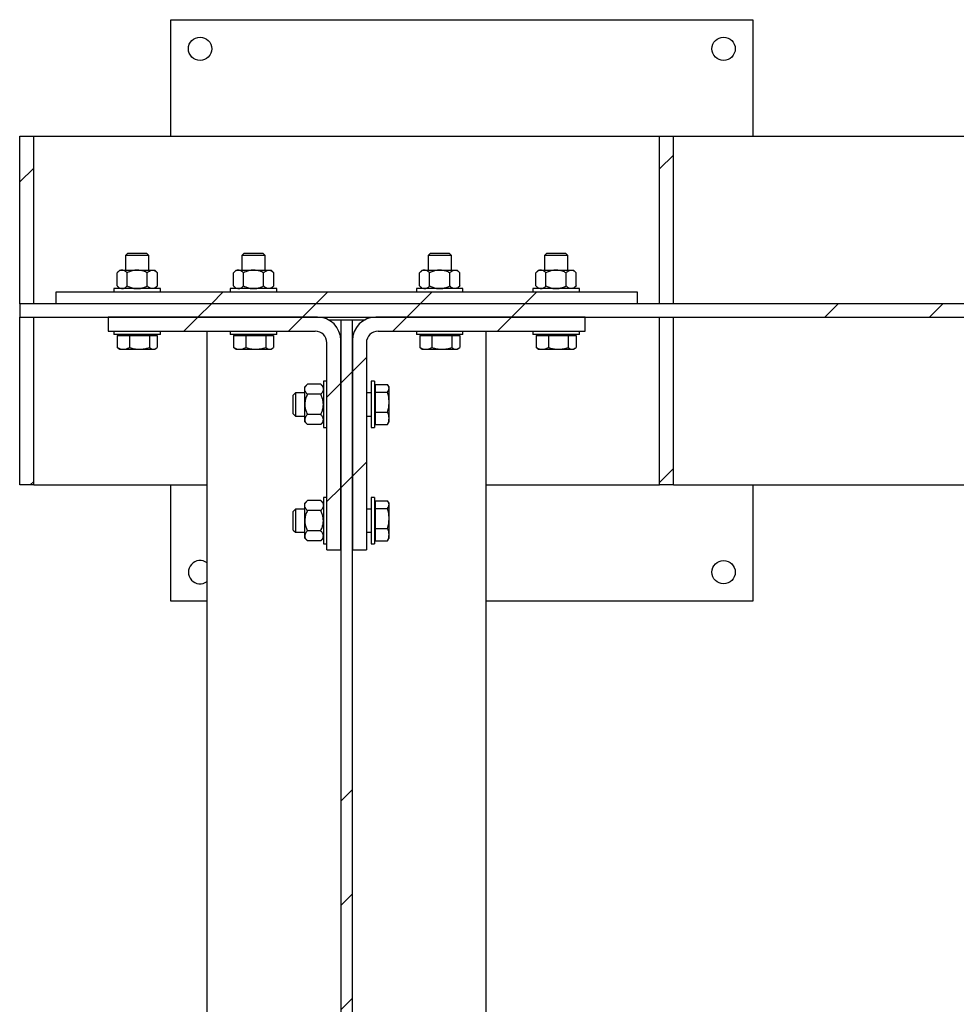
# Model space of a CAD drawing. Header units: millimetres. Extents: x 0 to 841, y 0 to 594.
# Tile 10 of 95: x 104 to 145, y 406 to 448. Entities that reach past the tile are written whole.
import ezdxf

# ---------------------------------------------------------------- set-up
doc = ezdxf.new("R2010")
doc.units = ezdxf.units.MM
doc.layers.add('COTES', color=1, linetype='Continuous')
doc.layers.add('TRAIT-FINS', color=9, linetype='Continuous')
doc.layers.add('TRAIT-FORT', color=4, linetype='Continuous', lineweight=25)
doc.styles.add('SLDTEXTSTYLE0', font='TXT', dxfattribs={"width": 0.75})
doc.dimstyles.new('SLDDIMSTYLE0', dxfattribs={"dimtxt": 3, "dimasz": 2, "dimexe": 0, "dimexo": 0.0625, "dimgap": 0.75, "dimtad": 1, "dimdec": 0, "dimlfac": 20, "dimrnd": 1e-09, "dimzin": 12, "dimdsep": 46, "dimtxsty": 'SLDTEXTSTYLE0', "dimsah": 1, "dimcen": 0.09, "dimadec": 0, "dimazin": 3, "dimtfac": 1, "dimtdec": 0, "dimtofl": 0, "dimtmove": 0, "dimatfit": 3, "dimfxl": 1, "dimfrac": 2, "dimtolj": 1, "dimtzin": 12, "dimarcsym": 0})
doc.dimstyles.new('SLDDIMSTYLE4', dxfattribs={"dimtxt": 3, "dimasz": 2, "dimexe": 0, "dimexo": 0.0625, "dimgap": 0.75, "dimtad": 1, "dimdec": 0, "dimlfac": 20, "dimrnd": 1e-09, "dimzin": 12, "dimdsep": 46, "dimtxsty": 'SLDTEXTSTYLE0', "dimsah": 1, "dimcen": 0.09, "dimadec": 0, "dimazin": 3, "dimtfac": 1, "dimtdec": 0, "dimtmove": 0, "dimatfit": 0, "dimfxl": 1, "dimfrac": 2, "dimtolj": 1, "dimtzin": 12, "dimarcsym": 0})
pattern_1 = [(45, (0, 0), (-13.4704, 13.4704), []), (45, (4.49, 2e-323), (-13.4704, 13.4704), []), (45, (8.98, 4e-323), (-13.4704, 13.4704), []), (45, (13.47, 6e-323), (-13.4704, 13.4704), [])]

# ---------------------------------------------------------------- blocks, each defined once
blk = doc.blocks.new('_D_33')
at = {"layer": 'COTES', "color": 1, "transparency": 16777216}
for p, q in [((112.358, 386.11), (109.358, 386.11)), ((112.358, 386.11), (124.358, 386.11)), ((124.358, 386.11), (136.006, 386.11))]:
    blk.add_line(p, q, dxfattribs=at)
for points in [[(112.358, 386.11), (110.358, 386.61), (110.358, 385.61)], [(124.358, 386.11), (126.358, 385.61), (126.358, 386.61)]]:
    blk.add_solid(points, dxfattribs=at)
at = {"layer": 'COTES', "color": 1, "transparency": 16777216, "insert": (129.356, 389.977), "char_height": 3, "attachment_point": 1, "style": 'SLDTEXTSTYLE0'}
blk.add_mtext('240', dxfattribs=at)
blk = doc.blocks.new('_D_35')
at = {"layer": 'COTES', "color": 1, "transparency": 16777216}
blk.add_line((124.358, 365.576), (155.858, 365.576), dxfattribs=at)
for points in [[(124.358, 365.576), (126.358, 365.076), (126.358, 366.076)], [(155.858, 365.576), (153.858, 366.076), (153.858, 365.076)]]:
    blk.add_solid(points, dxfattribs=at)
at = {"layer": 'COTES', "color": 1, "transparency": 16777216, "insert": (136.783, 369.444), "char_height": 3, "attachment_point": 1, "style": 'SLDTEXTSTYLE0'}
blk.add_mtext('630', dxfattribs=at)

msp = doc.modelspace()

# ---------------------------------------------------------------- hatches: boundary and pattern name
at = {"layer": 'TRAIT-FINS'}
h = msp.add_hatch(dxfattribs=at)
h.set_pattern_fill('DIN 201 ACIER ET FONTE', color=9, style=0, pattern_type=2)
h.set_pattern_definition(pattern_1)
h.paths.add_polyline_path([(104.308, 435.833), (104.908, 435.833), (104.908, 443.045), (104.308, 443.045)], flags=0)
h = msp.add_hatch(dxfattribs=at)
h.set_pattern_fill('DIN 201 ACIER ET FONTE', color=9, style=0, pattern_type=2)
h.set_pattern_definition(pattern_1)
h.paths.add_polyline_path([(131.808, 435.833), (132.408, 435.833), (132.408, 443.045), (131.808, 443.045)], flags=0)
h = msp.add_hatch(dxfattribs=at)
h.set_pattern_fill('DIN 201 ACIER ET FONTE', color=9, style=0, pattern_type=2)
h.set_pattern_definition(pattern_1)
h.paths.add_polyline_path([(105.858, 435.833), (130.858, 435.833), (130.858, 436.333), (105.858, 436.333)], flags=0)
h = msp.add_hatch(dxfattribs=at)
h.set_pattern_fill('DIN 201 ACIER ET FONTE', color=9, style=0, pattern_type=2)
h.set_pattern_definition(pattern_1)
h.paths.add_polyline_path([(104.308, 435.258), (184.308, 435.258), (184.308, 435.833), (104.308, 435.833)], flags=0)
h = msp.add_hatch(dxfattribs=at)
h.set_pattern_fill('DIN 201 ACIER ET FONTE', color=9, style=0, pattern_type=2)
h.set_pattern_definition(pattern_1)
h.paths.add_polyline_path([(104.308, 428.045), (104.908, 428.045), (104.908, 435.258), (104.308, 435.258)], flags=0)
h = msp.add_hatch(dxfattribs=at)
h.set_pattern_fill('DIN 201 ACIER ET FONTE', color=9, style=0, pattern_type=2)
h.set_pattern_definition(pattern_1)
edge = h.paths.add_edge_path(flags=0)
edge.add_line((108.108, 434.658), (117.008, 434.658))
edge.add_arc((117.008, 434.158), 0.5, 0, 90, ccw=False)
edge.add_line((117.508, 434.158), (117.508, 425.258))
edge.add_line((117.508, 425.258), (118.108, 425.258))
edge.add_line((118.108, 425.258), (118.108, 434.258))
edge.add_arc((117.108, 434.258), 1, 0, 90)
edge.add_line((117.108, 435.258), (108.108, 435.258))
edge.add_line((108.108, 435.258), (108.108, 434.658))
h = msp.add_hatch(dxfattribs=at)
h.set_pattern_fill('DIN 201 ACIER ET FONTE', color=9, style=0, pattern_type=2)
h.set_pattern_definition(pattern_1)
h.paths.add_polyline_path([(118.608, 435.145), (118.108, 435.145), (118.108, 292.445), (118.608, 292.445)], flags=0)
h = msp.add_hatch(dxfattribs=at)
h.set_pattern_fill('DIN 201 ACIER ET FONTE', color=9, style=0, pattern_type=2)
h.set_pattern_definition(pattern_1)
edge = h.paths.add_edge_path(flags=0)
edge.add_line((119.208, 425.258), (119.208, 434.158))
edge.add_arc((119.708, 434.158), 0.5, 90, 180, ccw=False)
edge.add_line((119.708, 434.658), (128.608, 434.658))
edge.add_line((128.608, 434.658), (128.608, 435.258))
edge.add_line((128.608, 435.258), (119.608, 435.258))
edge.add_arc((119.608, 434.258), 1, 90, 180)
edge.add_line((118.608, 434.258), (118.608, 425.258))
edge.add_line((118.608, 425.258), (119.208, 425.258))
h = msp.add_hatch(dxfattribs=at)
h.set_pattern_fill('DIN 201 ACIER ET FONTE', color=9, style=0, pattern_type=2)
h.set_pattern_definition(pattern_1)
h.paths.add_polyline_path([(131.808, 428.045), (132.408, 428.045), (132.408, 435.258), (131.808, 435.258)], flags=0)

# ---------------------------------------------------------------- linework, layer by layer
at = {"layer": 'TRAIT-FORT', "color": 4, "linetype": 'Continuous', "lineweight": 25}
for p, q in [((110.808, 443.045), (110.808, 448.045)), ((110.808, 448.045), (135.808, 448.045)), ((135.808, 448.045), (135.808, 443.045)), ((104.308, 443.045), (104.908, 443.045)), ((104.308, 435.833), (104.308, 443.045)), ((104.908, 435.833), (104.908, 443.045)), ((104.908, 443.045), (131.808, 443.045)), ((131.808, 435.833), (131.808, 443.045)), ((131.808, 443.045), (132.408, 443.045)), ((132.408, 435.833), (132.408, 443.045)), ((132.408, 443.045), (184.308, 443.045)), ((108.958, 438.008), (108.858, 437.908)), ((108.858, 437.908), (108.858, 437.283)), ((109.858, 437.908), (108.858, 437.908)), ((108.958, 438.008), (109.758, 438.008)), ((109.858, 437.908), (109.758, 438.008)), ((109.858, 437.283), (109.858, 437.908)), ((113.958, 438.008), (113.858, 437.908)), ((113.858, 437.908), (113.858, 437.283)), ((114.858, 437.908), (113.858, 437.908)), ((113.958, 438.008), (114.758, 438.008)), ((114.858, 437.908), (114.758, 438.008)), ((114.858, 437.283), (114.858, 437.908)), ((121.958, 438.008), (121.858, 437.908)), ((121.858, 437.908), (121.858, 437.283)), ((122.858, 437.908), (121.858, 437.908)), ((121.958, 438.008), (122.758, 438.008)), ((122.858, 437.908), (122.758, 438.008)), ((122.858, 437.283), (122.858, 437.908)), ((126.958, 438.008), (126.858, 437.908)), ((126.858, 437.908), (126.858, 437.283)), ((127.858, 437.908), (126.858, 437.908)), ((126.958, 438.008), (127.758, 438.008)), ((127.858, 437.908), (127.758, 438.008)), ((127.858, 437.283), (127.858, 437.908)), ((108.608, 437.283), (108.492, 437.167)), ((108.608, 437.283), (108.708, 437.283)), ((108.708, 437.283), (109.358, 437.283)), ((109.358, 437.283), (110.007, 437.283)), ((110.007, 437.283), (110.108, 437.283)), ((110.224, 437.167), (110.108, 437.283)), ((113.608, 437.283), (113.492, 437.167)), ((113.608, 437.283), (113.708, 437.283)), ((113.708, 437.283), (114.358, 437.283)), ((114.358, 437.283), (115.007, 437.283)), ((115.007, 437.283), (115.108, 437.283)), ((115.224, 437.167), (115.108, 437.283)), ((121.608, 437.283), (121.492, 437.167)), ((121.608, 437.283), (121.708, 437.283)), ((121.708, 437.283), (122.358, 437.283)), ((122.358, 437.283), (123.007, 437.283)), ((123.007, 437.283), (123.108, 437.283)), ((123.224, 437.167), (123.108, 437.283)), ((126.608, 437.283), (126.492, 437.167)), ((126.608, 437.283), (126.708, 437.283)), ((126.708, 437.283), (127.358, 437.283)), ((127.358, 437.283), (128.007, 437.283)), ((128.007, 437.283), (128.108, 437.283)), ((128.224, 437.167), (128.108, 437.283)), ((108.492, 436.599), (108.492, 437.167)), ((108.925, 436.599), (108.925, 437.167)), ((109.791, 436.599), (109.791, 437.167)), ((110.224, 436.599), (110.224, 437.167)), ((113.492, 436.599), (113.492, 437.167)), ((113.925, 436.599), (113.925, 437.167)), ((114.791, 436.599), (114.791, 437.167)), ((115.224, 436.599), (115.224, 437.167)), ((121.492, 436.599), (121.492, 437.167)), ((121.925, 436.599), (121.925, 437.167)), ((122.791, 436.599), (122.791, 437.167)), ((123.224, 436.599), (123.224, 437.167)), ((126.492, 436.599), (126.492, 437.167)), ((126.925, 436.599), (126.925, 437.167)), ((127.791, 436.599), (127.791, 437.167)), ((128.224, 436.599), (128.224, 437.167)), ((108.358, 436.483), (108.358, 436.333)), ((110.358, 436.483), (108.358, 436.483)), ((108.492, 436.599), (108.608, 436.483)), ((110.108, 436.483), (110.224, 436.599)), ((110.358, 436.333), (110.358, 436.483)), ((113.358, 436.483), (113.358, 436.333)), ((115.358, 436.483), (113.358, 436.483)), ((113.492, 436.599), (113.608, 436.483)), ((115.108, 436.483), (115.224, 436.599)), ((115.358, 436.333), (115.358, 436.483)), ((121.358, 436.483), (121.358, 436.333)), ((123.358, 436.483), (121.358, 436.483)), ((121.492, 436.599), (121.608, 436.483)), ((123.108, 436.483), (123.224, 436.599)), ((123.358, 436.333), (123.358, 436.483)), ((126.358, 436.483), (126.358, 436.333)), ((128.358, 436.483), (126.358, 436.483)), ((126.492, 436.599), (126.608, 436.483)), ((128.108, 436.483), (128.224, 436.599)), ((128.358, 436.333), (128.358, 436.483)), ((130.858, 436.333), (105.858, 436.333)), ((105.858, 436.333), (105.858, 435.833)), ((130.858, 435.833), (130.858, 436.333)), ((104.908, 435.833), (104.308, 435.833)), ((104.308, 435.833), (104.308, 435.258)), ((184.308, 435.833), (104.308, 435.833)), ((130.858, 435.833), (105.858, 435.833)), ((132.408, 435.833), (131.808, 435.833)), ((104.308, 428.045), (104.308, 435.258)), ((104.308, 435.258), (104.908, 435.258)), ((104.308, 435.258), (184.308, 435.258)), ((104.908, 428.045), (104.908, 435.258)), ((108.108, 435.258), (108.108, 434.658)), ((117.108, 435.258), (108.108, 435.258)), ((117.569, 435.145), (118.108, 435.145)), ((118.108, 435.145), (118.608, 435.145)), ((118.108, 435.145), (118.108, 292.445)), ((118.608, 292.445), (118.608, 435.145)), ((118.608, 435.145), (119.147, 435.145)), ((128.608, 435.258), (119.608, 435.258)), ((128.608, 434.658), (128.608, 435.258)), ((131.808, 428.045), (131.808, 435.258)), ((131.808, 435.258), (132.408, 435.258)), ((132.408, 428.045), (132.408, 435.258)), ((108.108, 434.658), (117.008, 434.658)), ((108.358, 434.658), (108.358, 434.508)), ((110.358, 434.508), (108.358, 434.508)), ((108.499, 434.468), (108.499, 433.95)), ((108.499, 434.468), (109.026, 434.468)), ((108.665, 434.508), (108.665, 434.468)), ((109.026, 434.468), (109.026, 433.95)), ((109.026, 434.468), (109.885, 434.468)), ((109.885, 434.468), (109.885, 433.95)), ((109.885, 434.468), (110.216, 434.468)), ((110.05, 434.468), (110.05, 434.508)), ((110.216, 434.468), (110.216, 433.95)), ((110.358, 434.508), (110.358, 434.658)), ((112.358, 292.933), (112.358, 434.658)), ((113.358, 434.658), (113.358, 434.508)), ((115.358, 434.508), (113.358, 434.508)), ((113.499, 434.468), (113.499, 433.95)), ((113.499, 434.468), (114.026, 434.468)), ((113.665, 434.508), (113.665, 434.468)), ((114.026, 434.468), (114.026, 433.95)), ((114.026, 434.468), (114.885, 434.468)), ((114.885, 434.468), (114.885, 433.95)), ((114.885, 434.468), (115.216, 434.468)), ((115.05, 434.468), (115.05, 434.508)), ((115.216, 434.468), (115.216, 433.95)), ((115.358, 434.508), (115.358, 434.658)), ((119.708, 434.658), (128.608, 434.658)), ((121.358, 434.658), (121.358, 434.508)), ((123.358, 434.508), (121.358, 434.508)), ((121.499, 434.468), (121.499, 433.95)), ((121.499, 434.468), (122.026, 434.468)), ((121.665, 434.508), (121.665, 434.468)), ((122.026, 434.468), (122.026, 433.95)), ((122.026, 434.468), (122.885, 434.468)), ((122.885, 434.468), (122.885, 433.95)), ((122.885, 434.468), (123.216, 434.468)), ((123.05, 434.468), (123.05, 434.508)), ((123.216, 434.468), (123.216, 433.95)), ((123.358, 434.508), (123.358, 434.658)), ((124.358, 292.933), (124.358, 434.658)), ((126.358, 434.658), (126.358, 434.508)), ((128.358, 434.508), (126.358, 434.508)), ((126.499, 434.468), (126.499, 433.95)), ((126.499, 434.468), (127.026, 434.468)), ((126.665, 434.508), (126.665, 434.468)), ((127.026, 434.468), (127.026, 433.95)), ((127.026, 434.468), (127.885, 434.468)), ((127.885, 434.468), (127.885, 433.95)), ((127.885, 434.468), (128.216, 434.468)), ((128.05, 434.468), (128.05, 434.508)), ((128.216, 434.468), (128.216, 433.95)), ((128.358, 434.508), (128.358, 434.658)), ((108.547, 433.922), (108.499, 433.95)), ((108.546, 433.919), (108.608, 433.883)), ((108.608, 433.883), (108.763, 433.883)), ((108.763, 433.883), (109.455, 433.883)), ((109.455, 433.883), (110.051, 433.883)), ((110.051, 433.883), (110.108, 433.883)), ((110.108, 433.883), (110.17, 433.919)), ((113.547, 433.922), (113.499, 433.95)), ((113.546, 433.919), (113.608, 433.883)), ((113.608, 433.883), (113.763, 433.883)), ((113.763, 433.883), (114.455, 433.883)), ((114.455, 433.883), (115.051, 433.883)), ((115.051, 433.883), (115.108, 433.883)), ((115.108, 433.883), (115.17, 433.919)), ((117.508, 425.258), (117.508, 434.158)), ((118.108, 425.258), (118.108, 434.258)), ((118.608, 434.258), (118.608, 425.258)), ((119.208, 434.158), (119.208, 425.258)), ((121.547, 433.922), (121.499, 433.95)), ((121.546, 433.919), (121.608, 433.883)), ((121.608, 433.883), (121.763, 433.883)), ((121.763, 433.883), (122.455, 433.883)), ((122.455, 433.883), (123.051, 433.883)), ((123.051, 433.883), (123.108, 433.883)), ((123.108, 433.883), (123.17, 433.919)), ((126.547, 433.922), (126.499, 433.95)), ((126.546, 433.919), (126.608, 433.883)), ((126.608, 433.883), (126.763, 433.883)), ((126.763, 433.883), (127.455, 433.883)), ((127.455, 433.883), (128.051, 433.883)), ((128.051, 433.883), (128.108, 433.883)), ((128.108, 433.883), (128.17, 433.919)), ((116.674, 432.374), (116.558, 432.258)), ((116.558, 432.157), (116.558, 432.258)), ((117.242, 432.374), (116.674, 432.374)), ((117.358, 432.258), (117.242, 432.374)), ((117.508, 432.508), (117.358, 432.508)), ((117.358, 432.508), (117.358, 430.508)), ((119.558, 432.508), (119.408, 432.508)), ((119.408, 432.508), (119.408, 430.508)), ((119.558, 432.508), (119.558, 430.508)), ((119.598, 432.2), (119.558, 432.2)), ((119.598, 432.367), (120.116, 432.367)), ((119.598, 432.035), (119.598, 432.367)), ((120.183, 432.258), (120.147, 432.32)), ((120.183, 432.201), (120.183, 432.258)), ((120.183, 431.606), (120.183, 432.201)), ((116.158, 432.008), (116.058, 431.908)), ((116.058, 431.108), (116.058, 431.908)), ((116.558, 432.008), (116.158, 432.008)), ((116.158, 432.008), (116.158, 431.008)), ((116.558, 431.508), (116.558, 432.157)), ((117.242, 431.941), (116.674, 431.941)), ((119.408, 432.008), (119.208, 432.008)), ((119.598, 432.035), (120.116, 432.035)), ((119.598, 431.176), (119.598, 432.035)), ((116.558, 430.858), (116.558, 431.508)), ((120.183, 430.913), (120.183, 431.606)), ((116.058, 431.108), (116.158, 431.008)), ((116.158, 431.008), (116.558, 431.008)), ((117.242, 431.075), (116.674, 431.075)), ((119.208, 431.008), (119.408, 431.008)), ((119.598, 431.176), (120.116, 431.176)), ((119.598, 430.649), (119.598, 431.176)), ((120.183, 430.758), (120.183, 430.913)), ((116.558, 430.758), (116.558, 430.858)), ((116.558, 430.758), (116.674, 430.642)), ((117.242, 430.642), (116.674, 430.642)), ((117.242, 430.642), (117.358, 430.758)), ((117.358, 430.508), (117.508, 430.508)), ((119.408, 430.508), (119.558, 430.508)), ((119.558, 430.815), (119.598, 430.815)), ((119.598, 430.649), (120.116, 430.649)), ((120.144, 430.697), (120.116, 430.649)), ((120.147, 430.696), (120.183, 430.758)), ((104.908, 428.045), (104.308, 428.045)), ((104.908, 428.045), (112.358, 428.045)), ((110.808, 423.045), (110.808, 428.045)), ((124.358, 428.045), (131.808, 428.045)), ((132.408, 428.045), (131.808, 428.045)), ((132.408, 428.045), (155.858, 428.045)), ((135.808, 428.045), (135.808, 423.045)), ((117.508, 427.508), (117.358, 427.508)), ((117.358, 427.508), (117.358, 425.508)), ((119.558, 427.508), (119.408, 427.508)), ((119.408, 427.508), (119.408, 425.508)), ((119.558, 427.508), (119.558, 425.508)), ((116.674, 427.374), (116.558, 427.258)), ((116.558, 427.157), (116.558, 427.258)), ((116.558, 426.508), (116.558, 427.157)), ((117.242, 427.374), (116.674, 427.374)), ((117.358, 427.258), (117.242, 427.374)), ((119.598, 427.2), (119.558, 427.2)), ((119.598, 427.367), (120.116, 427.367)), ((119.598, 427.035), (119.598, 427.367)), ((120.183, 427.258), (120.147, 427.32)), ((120.183, 427.201), (120.183, 427.258)), ((120.183, 426.606), (120.183, 427.201)), ((116.158, 427.008), (116.058, 426.908)), ((116.058, 426.108), (116.058, 426.908)), ((116.558, 427.008), (116.158, 427.008)), ((116.158, 427.008), (116.158, 426.008)), ((117.242, 426.941), (116.674, 426.941)), ((119.408, 427.008), (119.208, 427.008)), ((119.598, 427.035), (120.116, 427.035)), ((119.598, 426.176), (119.598, 427.035)), ((116.558, 425.858), (116.558, 426.508)), ((120.183, 425.913), (120.183, 426.606)), ((116.058, 426.108), (116.158, 426.008)), ((116.158, 426.008), (116.558, 426.008)), ((116.558, 425.758), (116.558, 425.858)), ((117.242, 426.075), (116.674, 426.075)), ((119.208, 426.008), (119.408, 426.008)), ((119.558, 425.815), (119.598, 425.815)), ((119.598, 426.176), (120.116, 426.176)), ((119.598, 425.649), (119.598, 426.176)), ((120.183, 425.758), (120.183, 425.913)), ((116.558, 425.758), (116.674, 425.642)), ((117.242, 425.642), (116.674, 425.642)), ((117.242, 425.642), (117.358, 425.758)), ((117.358, 425.508), (117.508, 425.508)), ((119.408, 425.508), (119.558, 425.508)), ((119.598, 425.649), (120.116, 425.649)), ((120.144, 425.697), (120.116, 425.649)), ((120.147, 425.696), (120.183, 425.758)), ((117.508, 425.258), (118.108, 425.258)), ((118.608, 425.258), (119.208, 425.258)), ((112.358, 423.045), (110.808, 423.045)), ((135.808, 423.045), (124.358, 423.045))]:
    msp.add_line(p, q, dxfattribs=at)
for centre in [(112.058, 446.795), (134.558, 446.795), (134.558, 424.295)]:
    msp.add_circle(centre, 0.5, dxfattribs=at)
for centre, radius, start, end in [((117.108, 434.258), 1, 0, 90), ((119.608, 434.258), 1, 90, 180), ((117.008, 434.158), 0.5, 0, 90), ((119.708, 434.158), 0.5, 90, 180), ((112.058, 424.295), 0.5, 53.1301, 306.8699)]:
    msp.add_arc(centre, radius, start, end, dxfattribs=at)
for points, knots in [([(108.708, 437.283), (108.689, 437.281), (108.651, 437.278), (108.577, 437.244), (108.526, 437.198), (108.492, 437.167)], [0, 0, 0, 0, 0.249707, 0.504625, 1, 1, 1, 1]), ([(108.925, 437.167), (108.895, 437.194), (108.835, 437.249), (108.76, 437.281), (108.717, 437.282), (108.708, 437.283)], [0, 0, 0, 0, 0.432386, 0.879557, 1, 1, 1, 1]), ([(109.358, 437.283), (109.35, 437.283), (109.29, 437.282), (109.175, 437.266), (109.038, 437.221), (108.957, 437.182), (108.925, 437.167)], [0, 0, 0, 0, 0.048843, 0.400094, 0.764039, 1, 1, 1, 1]), ([(109.791, 437.167), (109.74, 437.19), (109.647, 437.233), (109.501, 437.275), (109.406, 437.28), (109.358, 437.283)], [0, 0, 0, 0, 0.370534, 0.681058, 1, 1, 1, 1]), ([(109.791, 437.167), (109.82, 437.194), (109.881, 437.249), (109.955, 437.281), (109.998, 437.282), (110.007, 437.283)], [0, 0, 0, 0, 0.432386, 0.879557, 1, 1, 1, 1]), ([(110.007, 437.283), (110.026, 437.281), (110.064, 437.278), (110.138, 437.244), (110.19, 437.198), (110.224, 437.167)], [0, 0, 0, 0, 0.249707, 0.504625, 1, 1, 1, 1]), ([(113.708, 437.283), (113.689, 437.281), (113.651, 437.278), (113.577, 437.244), (113.526, 437.198), (113.492, 437.167)], [0, 0, 0, 0, 0.249707, 0.504625, 1, 1, 1, 1]), ([(113.925, 437.167), (113.895, 437.194), (113.835, 437.249), (113.76, 437.281), (113.717, 437.282), (113.708, 437.283)], [0, 0, 0, 0, 0.432386, 0.879557, 1, 1, 1, 1]), ([(114.358, 437.283), (114.35, 437.283), (114.29, 437.282), (114.175, 437.266), (114.038, 437.221), (113.957, 437.182), (113.925, 437.167)], [0, 0, 0, 0, 0.048843, 0.400094, 0.764039, 1, 1, 1, 1]), ([(114.791, 437.167), (114.74, 437.19), (114.647, 437.233), (114.501, 437.275), (114.406, 437.28), (114.358, 437.283)], [0, 0, 0, 0, 0.370534, 0.681058, 1, 1, 1, 1]), ([(114.791, 437.167), (114.82, 437.194), (114.881, 437.249), (114.955, 437.281), (114.998, 437.282), (115.007, 437.283)], [0, 0, 0, 0, 0.432386, 0.879557, 1, 1, 1, 1]), ([(115.007, 437.283), (115.026, 437.281), (115.064, 437.278), (115.138, 437.244), (115.19, 437.198), (115.224, 437.167)], [0, 0, 0, 0, 0.249707, 0.504625, 1, 1, 1, 1]), ([(121.708, 437.283), (121.689, 437.281), (121.651, 437.278), (121.577, 437.244), (121.526, 437.198), (121.492, 437.167)], [0, 0, 0, 0, 0.249707, 0.504625, 1, 1, 1, 1]), ([(121.925, 437.167), (121.895, 437.194), (121.835, 437.249), (121.76, 437.281), (121.717, 437.282), (121.708, 437.283)], [0, 0, 0, 0, 0.432386, 0.879557, 1, 1, 1, 1]), ([(122.358, 437.283), (122.35, 437.283), (122.29, 437.282), (122.175, 437.266), (122.038, 437.221), (121.957, 437.182), (121.925, 437.167)], [0, 0, 0, 0, 0.048843, 0.400094, 0.764039, 1, 1, 1, 1]), ([(122.791, 437.167), (122.74, 437.19), (122.647, 437.233), (122.501, 437.275), (122.406, 437.28), (122.358, 437.283)], [0, 0, 0, 0, 0.370534, 0.681058, 1, 1, 1, 1]), ([(122.791, 437.167), (122.82, 437.194), (122.881, 437.249), (122.955, 437.281), (122.998, 437.282), (123.007, 437.283)], [0, 0, 0, 0, 0.432386, 0.879557, 1, 1, 1, 1]), ([(123.007, 437.283), (123.026, 437.281), (123.064, 437.278), (123.138, 437.244), (123.19, 437.198), (123.224, 437.167)], [0, 0, 0, 0, 0.249707, 0.504625, 1, 1, 1, 1]), ([(126.708, 437.283), (126.689, 437.281), (126.651, 437.278), (126.577, 437.244), (126.526, 437.198), (126.492, 437.167)], [0, 0, 0, 0, 0.249707, 0.504625, 1, 1, 1, 1]), ([(126.925, 437.167), (126.895, 437.194), (126.835, 437.249), (126.76, 437.281), (126.717, 437.282), (126.708, 437.283)], [0, 0, 0, 0, 0.432386, 0.879557, 1, 1, 1, 1]), ([(127.358, 437.283), (127.35, 437.283), (127.29, 437.282), (127.175, 437.266), (127.038, 437.221), (126.957, 437.182), (126.925, 437.167)], [0, 0, 0, 0, 0.048843, 0.400094, 0.764039, 1, 1, 1, 1]), ([(127.791, 437.167), (127.74, 437.19), (127.647, 437.233), (127.501, 437.275), (127.406, 437.28), (127.358, 437.283)], [0, 0, 0, 0, 0.370534, 0.681058, 1, 1, 1, 1]), ([(127.791, 437.167), (127.82, 437.194), (127.881, 437.249), (127.955, 437.281), (127.998, 437.282), (128.007, 437.283)], [0, 0, 0, 0, 0.432386, 0.879557, 1, 1, 1, 1]), ([(128.007, 437.283), (128.026, 437.281), (128.064, 437.278), (128.138, 437.244), (128.19, 437.198), (128.224, 437.167)], [0, 0, 0, 0, 0.249707, 0.504625, 1, 1, 1, 1]), ([(108.492, 436.599), (108.521, 436.572), (108.582, 436.517), (108.656, 436.485), (108.699, 436.483), (108.708, 436.483)], [0, 0, 0, 0, 0.432386, 0.879557, 1, 1, 1, 1]), ([(108.708, 436.483), (108.727, 436.485), (108.765, 436.488), (108.839, 436.522), (108.891, 436.568), (108.925, 436.599)], [0, 0, 0, 0, 0.249707, 0.504625, 1, 1, 1, 1]), ([(108.925, 436.599), (108.957, 436.584), (109.037, 436.546), (109.173, 436.5), (109.288, 436.484), (109.35, 436.483), (109.358, 436.483)], [0, 0, 0, 0, 0.235965, 0.588239, 0.951157, 1, 1, 1, 1]), ([(109.358, 436.483), (109.404, 436.486), (109.499, 436.491), (109.646, 436.532), (109.74, 436.576), (109.791, 436.599)], [0, 0, 0, 0, 0.309954, 0.629469, 1, 1, 1, 1]), ([(110.007, 436.483), (109.988, 436.485), (109.95, 436.488), (109.876, 436.522), (109.825, 436.568), (109.791, 436.599)], [0, 0, 0, 0, 0.249707, 0.504625, 1, 1, 1, 1]), ([(110.224, 436.599), (110.194, 436.572), (110.134, 436.517), (110.059, 436.485), (110.016, 436.483), (110.007, 436.483)], [0, 0, 0, 0, 0.432386, 0.879557, 1, 1, 1, 1]), ([(113.492, 436.599), (113.521, 436.572), (113.582, 436.517), (113.656, 436.485), (113.699, 436.483), (113.708, 436.483)], [0, 0, 0, 0, 0.432386, 0.879557, 1, 1, 1, 1]), ([(113.708, 436.483), (113.727, 436.485), (113.765, 436.488), (113.839, 436.522), (113.891, 436.568), (113.925, 436.599)], [0, 0, 0, 0, 0.249707, 0.504625, 1, 1, 1, 1]), ([(113.925, 436.599), (113.957, 436.584), (114.037, 436.546), (114.173, 436.5), (114.288, 436.484), (114.35, 436.483), (114.358, 436.483)], [0, 0, 0, 0, 0.235965, 0.588239, 0.951157, 1, 1, 1, 1]), ([(114.358, 436.483), (114.404, 436.486), (114.499, 436.491), (114.646, 436.532), (114.74, 436.576), (114.791, 436.599)], [0, 0, 0, 0, 0.309954, 0.629469, 1, 1, 1, 1]), ([(115.007, 436.483), (114.988, 436.485), (114.95, 436.488), (114.876, 436.522), (114.825, 436.568), (114.791, 436.599)], [0, 0, 0, 0, 0.249707, 0.504625, 1, 1, 1, 1]), ([(115.224, 436.599), (115.194, 436.572), (115.134, 436.517), (115.059, 436.485), (115.016, 436.483), (115.007, 436.483)], [0, 0, 0, 0, 0.432386, 0.879557, 1, 1, 1, 1]), ([(121.492, 436.599), (121.521, 436.572), (121.582, 436.517), (121.656, 436.485), (121.699, 436.483), (121.708, 436.483)], [0, 0, 0, 0, 0.432386, 0.879557, 1, 1, 1, 1]), ([(121.708, 436.483), (121.727, 436.485), (121.765, 436.488), (121.839, 436.522), (121.891, 436.568), (121.925, 436.599)], [0, 0, 0, 0, 0.249707, 0.504625, 1, 1, 1, 1]), ([(121.925, 436.599), (121.957, 436.584), (122.037, 436.546), (122.173, 436.5), (122.288, 436.484), (122.35, 436.483), (122.358, 436.483)], [0, 0, 0, 0, 0.235965, 0.588239, 0.951157, 1, 1, 1, 1]), ([(122.358, 436.483), (122.404, 436.486), (122.499, 436.491), (122.646, 436.532), (122.74, 436.576), (122.791, 436.599)], [0, 0, 0, 0, 0.309954, 0.629469, 1, 1, 1, 1]), ([(123.007, 436.483), (122.988, 436.485), (122.95, 436.488), (122.876, 436.522), (122.825, 436.568), (122.791, 436.599)], [0, 0, 0, 0, 0.249707, 0.504625, 1, 1, 1, 1]), ([(123.224, 436.599), (123.194, 436.572), (123.134, 436.517), (123.059, 436.485), (123.016, 436.483), (123.007, 436.483)], [0, 0, 0, 0, 0.432386, 0.879557, 1, 1, 1, 1]), ([(126.492, 436.599), (126.521, 436.572), (126.582, 436.517), (126.656, 436.485), (126.699, 436.483), (126.708, 436.483)], [0, 0, 0, 0, 0.432386, 0.879557, 1, 1, 1, 1]), ([(126.708, 436.483), (126.727, 436.485), (126.765, 436.488), (126.839, 436.522), (126.891, 436.568), (126.925, 436.599)], [0, 0, 0, 0, 0.249707, 0.504625, 1, 1, 1, 1]), ([(126.925, 436.599), (126.957, 436.584), (127.037, 436.546), (127.173, 436.5), (127.288, 436.484), (127.35, 436.483), (127.358, 436.483)], [0, 0, 0, 0, 0.235965, 0.588239, 0.951157, 1, 1, 1, 1]), ([(127.358, 436.483), (127.404, 436.486), (127.499, 436.491), (127.646, 436.532), (127.74, 436.576), (127.791, 436.599)], [0, 0, 0, 0, 0.309954, 0.629469, 1, 1, 1, 1]), ([(128.007, 436.483), (127.988, 436.485), (127.95, 436.488), (127.876, 436.522), (127.825, 436.568), (127.791, 436.599)], [0, 0, 0, 0, 0.249707, 0.504625, 1, 1, 1, 1]), ([(128.224, 436.599), (128.194, 436.572), (128.134, 436.517), (128.059, 436.485), (128.016, 436.483), (128.007, 436.483)], [0, 0, 0, 0, 0.432386, 0.879557, 1, 1, 1, 1]), ([(108.499, 433.95), (108.542, 433.931), (108.628, 433.893), (108.717, 433.886), (108.763, 433.883)], [0, 0, 0, 0, 0.495458, 1, 1, 1, 1]), ([(108.763, 433.883), (108.807, 433.886), (108.896, 433.893), (108.982, 433.931), (109.026, 433.95)], [0, 0, 0, 0, 0.494511, 1, 1, 1, 1]), ([(109.026, 433.95), (109.096, 433.931), (109.236, 433.893), (109.382, 433.886), (109.455, 433.883)], [0, 0, 0, 0, 0.495458, 1, 1, 1, 1]), ([(109.455, 433.883), (109.527, 433.886), (109.673, 433.893), (109.813, 433.931), (109.885, 433.95)], [0, 0, 0, 0, 0.494511, 1, 1, 1, 1]), ([(109.885, 433.95), (109.912, 433.931), (109.966, 433.893), (110.022, 433.886), (110.051, 433.883)], [0, 0, 0, 0, 0.495458, 1, 1, 1, 1]), ([(110.051, 433.883), (110.078, 433.886), (110.135, 433.893), (110.189, 433.931), (110.216, 433.95)], [0, 0, 0, 0, 0.494511, 1, 1, 1, 1]), ([(113.499, 433.95), (113.542, 433.931), (113.628, 433.893), (113.717, 433.886), (113.763, 433.883)], [0, 0, 0, 0, 0.495458, 1, 1, 1, 1]), ([(113.763, 433.883), (113.807, 433.886), (113.896, 433.893), (113.982, 433.931), (114.026, 433.95)], [0, 0, 0, 0, 0.494511, 1, 1, 1, 1]), ([(114.026, 433.95), (114.096, 433.931), (114.236, 433.893), (114.382, 433.886), (114.455, 433.883)], [0, 0, 0, 0, 0.495458, 1, 1, 1, 1]), ([(114.455, 433.883), (114.527, 433.886), (114.673, 433.893), (114.813, 433.931), (114.885, 433.95)], [0, 0, 0, 0, 0.494511, 1, 1, 1, 1]), ([(114.885, 433.95), (114.912, 433.931), (114.966, 433.893), (115.022, 433.886), (115.051, 433.883)], [0, 0, 0, 0, 0.495458, 1, 1, 1, 1]), ([(115.051, 433.883), (115.078, 433.886), (115.135, 433.893), (115.189, 433.931), (115.216, 433.95)], [0, 0, 0, 0, 0.494511, 1, 1, 1, 1]), ([(121.499, 433.95), (121.542, 433.931), (121.628, 433.893), (121.717, 433.886), (121.763, 433.883)], [0, 0, 0, 0, 0.495458, 1, 1, 1, 1]), ([(121.763, 433.883), (121.807, 433.886), (121.896, 433.893), (121.982, 433.931), (122.026, 433.95)], [0, 0, 0, 0, 0.494511, 1, 1, 1, 1]), ([(122.026, 433.95), (122.096, 433.931), (122.236, 433.893), (122.382, 433.886), (122.455, 433.883)], [0, 0, 0, 0, 0.495458, 1, 1, 1, 1]), ([(122.455, 433.883), (122.527, 433.886), (122.673, 433.893), (122.813, 433.931), (122.885, 433.95)], [0, 0, 0, 0, 0.494511, 1, 1, 1, 1]), ([(122.885, 433.95), (122.912, 433.931), (122.966, 433.893), (123.022, 433.886), (123.051, 433.883)], [0, 0, 0, 0, 0.495458, 1, 1, 1, 1]), ([(123.051, 433.883), (123.078, 433.886), (123.135, 433.893), (123.189, 433.931), (123.216, 433.95)], [0, 0, 0, 0, 0.494511, 1, 1, 1, 1]), ([(126.499, 433.95), (126.542, 433.931), (126.628, 433.893), (126.717, 433.886), (126.763, 433.883)], [0, 0, 0, 0, 0.495458, 1, 1, 1, 1]), ([(126.763, 433.883), (126.807, 433.886), (126.896, 433.893), (126.982, 433.931), (127.026, 433.95)], [0, 0, 0, 0, 0.494511, 1, 1, 1, 1]), ([(127.026, 433.95), (127.096, 433.931), (127.236, 433.893), (127.382, 433.886), (127.455, 433.883)], [0, 0, 0, 0, 0.495458, 1, 1, 1, 1]), ([(127.455, 433.883), (127.527, 433.886), (127.673, 433.893), (127.813, 433.931), (127.885, 433.95)], [0, 0, 0, 0, 0.494511, 1, 1, 1, 1]), ([(127.885, 433.95), (127.912, 433.931), (127.966, 433.893), (128.022, 433.886), (128.051, 433.883)], [0, 0, 0, 0, 0.495458, 1, 1, 1, 1]), ([(128.051, 433.883), (128.078, 433.886), (128.135, 433.893), (128.189, 433.931), (128.216, 433.95)], [0, 0, 0, 0, 0.494511, 1, 1, 1, 1]), ([(116.558, 432.157), (116.559, 432.176), (116.563, 432.214), (116.596, 432.288), (116.643, 432.34), (116.674, 432.374)], [0, 0, 0, 0, 0.249707, 0.504625, 1, 1, 1, 1]), ([(117.242, 432.374), (117.269, 432.344), (117.324, 432.284), (117.355, 432.209), (117.357, 432.166), (117.358, 432.157)], [0, 0, 0, 0, 0.432386, 0.879557, 1, 1, 1, 1]), ([(120.183, 432.201), (120.179, 432.228), (120.173, 432.285), (120.135, 432.339), (120.116, 432.367)], [0, 0, 0, 0, 0.494511, 1, 1, 1, 1]), ([(120.116, 432.035), (120.134, 432.062), (120.172, 432.116), (120.179, 432.172), (120.183, 432.201)], [0, 0, 0, 0, 0.495458, 1, 1, 1, 1]), ([(116.674, 431.941), (116.647, 431.971), (116.592, 432.031), (116.56, 432.106), (116.558, 432.148), (116.558, 432.157)], [0, 0, 0, 0, 0.432386, 0.879557, 1, 1, 1, 1]), ([(116.674, 431.941), (116.65, 431.89), (116.607, 431.797), (116.566, 431.651), (116.56, 431.556), (116.558, 431.508)], [0, 0, 0, 0, 0.370534, 0.681058, 1, 1, 1, 1]), ([(117.358, 432.157), (117.356, 432.139), (117.353, 432.101), (117.319, 432.027), (117.272, 431.975), (117.242, 431.941)], [0, 0, 0, 0, 0.249707, 0.504625, 1, 1, 1, 1]), ([(117.358, 431.508), (117.355, 431.555), (117.35, 431.65), (117.309, 431.796), (117.265, 431.89), (117.242, 431.941)], [0, 0, 0, 0, 0.309954, 0.629469, 1, 1, 1, 1]), ([(120.183, 431.606), (120.179, 431.677), (120.173, 431.823), (120.135, 431.964), (120.116, 432.035)], [0, 0, 0, 0, 0.494511, 1, 1, 1, 1]), ([(116.558, 431.508), (116.558, 431.501), (116.558, 431.44), (116.575, 431.325), (116.62, 431.189), (116.658, 431.107), (116.674, 431.075)], [0, 0, 0, 0, 0.048843, 0.400094, 0.764039, 1, 1, 1, 1]), ([(117.242, 431.075), (117.257, 431.107), (117.295, 431.187), (117.34, 431.324), (117.357, 431.439), (117.358, 431.501), (117.358, 431.508)], [0, 0, 0, 0, 0.235965, 0.588239, 0.951157, 1, 1, 1, 1]), ([(120.116, 431.176), (120.134, 431.246), (120.172, 431.387), (120.179, 431.532), (120.183, 431.606)], [0, 0, 0, 0, 0.495458, 1, 1, 1, 1]), ([(116.674, 431.075), (116.647, 431.045), (116.592, 430.985), (116.56, 430.91), (116.558, 430.867), (116.558, 430.858)], [0, 0, 0, 0, 0.432386, 0.879557, 1, 1, 1, 1]), ([(117.358, 430.858), (117.356, 430.877), (117.353, 430.915), (117.319, 430.989), (117.272, 431.041), (117.242, 431.075)], [0, 0, 0, 0, 0.249707, 0.504625, 1, 1, 1, 1]), ([(120.183, 430.913), (120.179, 430.957), (120.173, 431.046), (120.135, 431.133), (120.116, 431.176)], [0, 0, 0, 0, 0.494511, 1, 1, 1, 1]), ([(120.116, 430.649), (120.134, 430.692), (120.172, 430.778), (120.179, 430.868), (120.183, 430.913)], [0, 0, 0, 0, 0.495458, 1, 1, 1, 1]), ([(116.558, 430.858), (116.559, 430.84), (116.563, 430.802), (116.596, 430.728), (116.643, 430.676), (116.674, 430.642)], [0, 0, 0, 0, 0.249707, 0.504625, 1, 1, 1, 1]), ([(117.242, 430.642), (117.269, 430.672), (117.324, 430.732), (117.355, 430.807), (117.357, 430.849), (117.358, 430.858)], [0, 0, 0, 0, 0.432386, 0.879557, 1, 1, 1, 1]), ([(116.558, 427.157), (116.559, 427.176), (116.563, 427.214), (116.596, 427.288), (116.643, 427.34), (116.674, 427.374)], [0, 0, 0, 0, 0.249707, 0.504625, 1, 1, 1, 1]), ([(116.674, 426.941), (116.647, 426.971), (116.592, 427.031), (116.56, 427.106), (116.558, 427.148), (116.558, 427.157)], [0, 0, 0, 0, 0.432386, 0.879557, 1, 1, 1, 1]), ([(117.242, 427.374), (117.269, 427.344), (117.324, 427.284), (117.355, 427.209), (117.357, 427.166), (117.358, 427.157)], [0, 0, 0, 0, 0.432386, 0.879557, 1, 1, 1, 1]), ([(117.358, 427.157), (117.356, 427.139), (117.353, 427.101), (117.319, 427.027), (117.272, 426.975), (117.242, 426.941)], [0, 0, 0, 0, 0.249707, 0.504625, 1, 1, 1, 1]), ([(120.183, 427.201), (120.179, 427.228), (120.173, 427.285), (120.135, 427.339), (120.116, 427.367)], [0, 0, 0, 0, 0.494511, 1, 1, 1, 1]), ([(120.116, 427.035), (120.134, 427.062), (120.172, 427.116), (120.179, 427.172), (120.183, 427.201)], [0, 0, 0, 0, 0.495458, 1, 1, 1, 1]), ([(116.674, 426.941), (116.65, 426.89), (116.607, 426.797), (116.566, 426.651), (116.56, 426.556), (116.558, 426.508)], [0, 0, 0, 0, 0.370534, 0.681058, 1, 1, 1, 1]), ([(117.358, 426.508), (117.355, 426.555), (117.35, 426.65), (117.309, 426.796), (117.265, 426.89), (117.242, 426.941)], [0, 0, 0, 0, 0.309954, 0.629469, 1, 1, 1, 1]), ([(120.183, 426.606), (120.179, 426.677), (120.173, 426.823), (120.135, 426.964), (120.116, 427.035)], [0, 0, 0, 0, 0.494511, 1, 1, 1, 1]), ([(116.558, 426.508), (116.558, 426.501), (116.558, 426.44), (116.575, 426.325), (116.62, 426.189), (116.658, 426.107), (116.674, 426.075)], [0, 0, 0, 0, 0.048843, 0.400094, 0.764039, 1, 1, 1, 1]), ([(117.242, 426.075), (117.257, 426.107), (117.295, 426.187), (117.34, 426.324), (117.357, 426.439), (117.358, 426.501), (117.358, 426.508)], [0, 0, 0, 0, 0.235965, 0.588239, 0.951157, 1, 1, 1, 1]), ([(120.116, 426.176), (120.134, 426.246), (120.172, 426.387), (120.179, 426.532), (120.183, 426.606)], [0, 0, 0, 0, 0.495458, 1, 1, 1, 1]), ([(116.674, 426.075), (116.647, 426.045), (116.592, 425.985), (116.56, 425.91), (116.558, 425.867), (116.558, 425.858)], [0, 0, 0, 0, 0.432386, 0.879557, 1, 1, 1, 1]), ([(116.558, 425.858), (116.559, 425.84), (116.563, 425.802), (116.596, 425.728), (116.643, 425.676), (116.674, 425.642)], [0, 0, 0, 0, 0.249707, 0.504625, 1, 1, 1, 1]), ([(117.358, 425.858), (117.356, 425.877), (117.353, 425.915), (117.319, 425.989), (117.272, 426.041), (117.242, 426.075)], [0, 0, 0, 0, 0.249707, 0.504625, 1, 1, 1, 1]), ([(117.242, 425.642), (117.269, 425.672), (117.324, 425.732), (117.355, 425.807), (117.357, 425.849), (117.358, 425.858)], [0, 0, 0, 0, 0.432386, 0.879557, 1, 1, 1, 1]), ([(120.183, 425.913), (120.179, 425.957), (120.173, 426.046), (120.135, 426.133), (120.116, 426.176)], [0, 0, 0, 0, 0.494511, 1, 1, 1, 1]), ([(120.116, 425.649), (120.134, 425.692), (120.172, 425.778), (120.179, 425.868), (120.183, 425.913)], [0, 0, 0, 0, 0.495458, 1, 1, 1, 1])]:
    msp.add_open_spline(points, degree=3, knots=knots, dxfattribs=at)

# ---------------------------------------------------------------- dimensions: what is measured, and where the dimension line sits
at = {"layer": 'COTES', "color": 1}
for base, p1, p2, dimstyle, picture, middle in [((124.358, 386.11), (112.358, 435.145), (124.358, 435.145), 'SLDDIMSTYLE4', '_D_33', (132.681, 386.11)), ((155.858, 365.576), (124.358, 435.145), (155.858, 435.145), 'SLDDIMSTYLE0', '_D_35', (140.108, 365.576))]:
    dim = msp.add_linear_dim(base=base, p1=p1, p2=p2, dimstyle=dimstyle, dxfattribs=at)
    dim.commit()
    dim.dimension.update_dxf_attribs({"geometry": picture, "text_midpoint": middle, "dimtype": 160})

doc.saveas('drawing.dxf')
